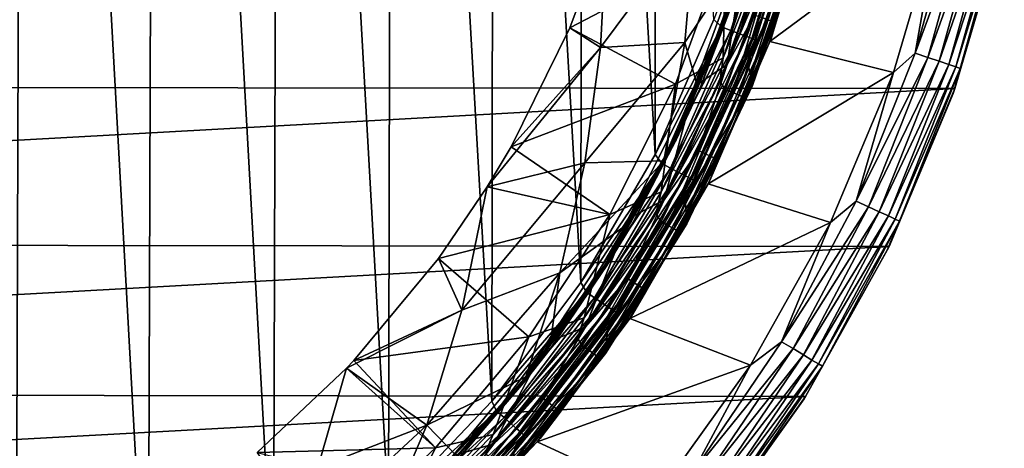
# Model space of a CAD drawing. Header units: metres. Extents: x -24 to 24, y -207 to 24.
# Tile 44 of 59: x 7.87 to 23.41, y -13.66 to -6.89. Entities that reach past the tile are written whole.
import ezdxf

# ---------------------------------------------------------------- set-up
doc = ezdxf.new("R2010")
doc.units = ezdxf.units.M
doc.layers.add('solid_12421093', color=7, linetype='CONTINUOUS')

msp = doc.modelspace()

# ---------------------------------------------------------------- linework, layer by layer
at = {"layer": 'solid_12421093'}
for points in [[(5.728284, 19.193932, 325.979492), (7.812181, -18.447659, 325.961853), (7.931231, 18.395702, 325.960693)], [(7.931231, 18.395702, 325.960693), (7.812181, -18.447659, 325.961853), (9.898785, -17.418112, 325.938751)], [(7.931231, 18.395702, 325.960693), (9.898785, -17.418112, 325.938751), (10.015702, 17.35054, 325.937286)], [(10.015702, 17.35054, 325.937286), (9.898785, -17.418112, 325.938751), (11.879801, -16.133167, 325.911804)], [(10.015702, 17.35054, 325.937286), (11.879801, -16.133167, 325.911804), (11.972521, 16.066723, 325.9104)], [(11.972521, 16.066723, 325.9104), (11.879801, -16.133167, 325.911804), (13.694654, -14.629392, 325.882782)], [(11.972521, 16.066723, 325.9104), (13.694654, -14.629392, 325.882782), (13.75921, 14.567926, 325.881683)], [(13.75921, 14.567926, 325.881683), (13.694654, -14.629392, 325.882782), (15.325694, -12.911838, 325.85318)], [(13.75921, 14.567926, 325.881683), (15.325694, -12.911838, 325.85318), (15.363675, 12.869987, 325.852448)], [(15.363675, 12.869987, 325.852448), (15.325694, -12.911838, 325.85318), (16.732117, -11.037485, 325.825012)], [(15.363675, 12.869987, 325.852448), (16.732117, -11.037485, 325.825012), (16.756567, 10.99761, 325.824493)], [(16.756567, 10.99761, 325.824493), (16.732117, -11.037485, 325.825012), (17.903967, -9.016746, 325.799622)], [(16.756567, 10.99761, 325.824493), (17.903967, -9.016746, 325.799622), (17.923458, 8.97809, 325.799194)], [(17.923458, 8.97809, 325.799194), (17.903967, -9.016746, 325.799622), (18.828417, -6.883923, 325.778412)], [(19.683496, -6.887553, 297.353363), (20.330893, -4.640393, 297.353363), (19.585686, -6.853328, 297.432953)], [(20.408369, -4.658077, 297.249664), (20.330893, -4.640393, 297.353363), (19.683496, -6.887553, 297.353363)], [(19.758507, -6.913801, 297.249664), (20.408369, -4.658077, 297.249664), (19.683496, -6.887553, 297.353363)], [(20.457008, -4.669178, 297.128906), (20.408369, -4.658077, 297.249664), (19.758507, -6.913801, 297.249664)], [(18.828417, -6.883923, 325.778412), (18.950747, -7.00089, 325.759369), (19.637754, -4.749278, 325.742798)], [(19.637754, -4.749278, 325.742798), (18.950747, -7.00089, 325.759369), (19.790312, -4.786746, 325.686676)], [(18.950747, -7.00089, 325.759369), (19.097937, -7.056035, 325.703491), (19.790312, -4.786746, 325.686676)], [(19.790312, -4.786746, 325.686676), (19.097937, -7.056035, 325.703491), (19.932133, -4.821865, 325.592926)], [(19.805597, -6.930278, 297.128906), (20.457008, -4.669178, 297.128906), (19.758507, -6.913801, 297.249664)], [(20.433943, -4.842933, 297), (20.457008, -4.669178, 297.128906), (19.805597, -6.930278, 297.128906)], [(19.097937, -7.056035, 325.703491), (19.234764, -7.107704, 325.609985), (19.932133, -4.821865, 325.592926)], [(19.932133, -4.821865, 325.592926), (19.234764, -7.107704, 325.609985), (20.050591, -4.851449, 325.466156)], [(19.234764, -7.107704, 325.609985), (19.349056, -7.151246, 325.483429), (20.050591, -4.851449, 325.466156)], [(20.050591, -4.851449, 325.466156), (19.349056, -7.151246, 325.483429), (20.136133, -4.873078, 325.31662)], [(19.349056, -7.151246, 325.483429), (19.431601, -7.183114, 325.334045), (20.136133, -4.873078, 325.31662)], [(20.136133, -4.873078, 325.31662), (19.431601, -7.183114, 325.334045), (20.184711, -4.885763, 325.157501)], [(19.431601, -7.183114, 325.334045), (19.478481, -7.201818, 325.175018), (20.184711, -4.885763, 325.157501)], [(20.184711, -4.885763, 325.157501), (19.478481, -7.201818, 325.175018), (20.097755, -5.287413, 325.021729)], [(19.715555, -7.228871), (20.427227, -4.870379), (19.733545, -7.182423, 297)], [(22.394014, -5.244456), (20.427227, -4.870379), (19.715555, -7.228871)], [(19.733545, -7.182423, 297), (20.433943, -4.842933, 297), (19.805597, -6.930278, 297.128906)], [(20.427227, -4.870379), (20.433943, -4.842933, 297), (19.733545, -7.182423, 297)], [(22.006895, -7.414987, -0.025072), (22.679592, -4.992156, -0.025072), (22.394014, -5.244456)], [(22.886209, -5.037636, -0.099129), (22.679592, -4.992156, -0.025072), (22.006895, -7.414987, -0.025072)], [(22.207386, -7.48254, -0.099129), (22.886209, -5.037636, -0.099129), (22.006895, -7.414987, -0.025072)], [(23.071527, -5.078427, -0.218448), (22.886209, -5.037636, -0.099129), (22.207386, -7.48254, -0.099129)], [(22.387207, -7.543128, -0.218448), (23.071527, -5.078427, -0.218448), (22.207386, -7.48254, -0.099129)], [(23.226234, -5.112481, -0.377037), (23.071527, -5.078427, -0.218448), (22.387207, -7.543128, -0.218448)], [(22.537325, -7.593709, -0.377037), (23.226234, -5.112481, -0.377037), (22.387207, -7.543128, -0.218448)], [(23.342558, -5.138085, -0.566925), (23.226234, -5.112481, -0.377037), (22.537325, -7.593709, -0.377037)], [(19.704679, -5.277584, 300), (18.976303, -7.486263, 300), (19.020462, -5.723741, 302)], [(19.691919, -5.679916, 300), (18.976303, -7.486263, 300), (19.704679, -5.277584, 300)], [(21.664734, -7.719534), (22.394014, -5.244456), (19.715555, -7.228871)], [(22.006895, -7.414987, -0.025072), (22.394014, -5.244456), (21.664734, -7.719534)], [(22.650198, -7.63174, -0.566925), (23.342558, -5.138085, -0.566925), (22.537325, -7.593709, -0.377037)], [(23.41465, -5.153955, -0.778573), (23.342558, -5.138085, -0.566925), (22.650198, -7.63174, -0.566925)], [(22.720152, -7.655311, -0.778573), (23.41465, -5.153955, -0.778573), (22.650198, -7.63174, -0.566925)], [(23.367189, -5.474897, -1), (23.41465, -5.153955, -0.778573), (22.720152, -7.655311, -0.778573)], [(-23.398376, -5.339491, -4), (23.392511, -5.364954, -4), (-22.649946, -7.93239, -4)], [(-22.649946, -7.93239, -4), (23.392511, -5.364954, -4), (22.635849, -7.97191, -4)], [(17.039919, -7.325962, 301.143951), (18.537891, -5.31059, 299.880463), (17.138903, -5.440128, 302)], [(17.039919, -7.325962, 301.143951), (18.373634, -7.245588, 298.961548), (18.537891, -5.31059, 299.880463)], [(18.537891, -5.31059, 299.880463), (18.373634, -7.245588, 298.961548), (19.380882, -5.736669, 297.93103)], [(19.03936, -7.595896, 297.5), (19.787998, -5.355727, 297.5), (19.316116, -5.732895, 297.5)], [(19.471756, -6.813462, 297.482971), (19.787998, -5.355727, 297.5), (19.03936, -7.595896, 297.5)], [(20.097755, -5.287413, 325.021729), (19.363121, -7.545853, 325.038727), (20.223969, -5.639706, 300.504364)], [(19.478481, -7.201818, 325.175018), (19.363121, -7.545853, 325.038727), (20.097755, -5.287413, 325.021729)], [(22.635849, -7.97191, -4), (23.392511, -5.364954, -4), (23.367189, -5.474897, -1)], [(16.556978, -7.014325, 302), (17.138903, -5.440128, 302), (19.020462, -5.723741, 302)], [(17.039919, -7.325962, 301.143951), (17.138903, -5.440128, 302), (16.556978, -7.014325, 302)], [(22.609047, -8.051769, -1), (23.367189, -5.474897, -1), (22.720152, -7.655311, -0.778573)], [(22.635849, -7.97191, -4), (23.367189, -5.474897, -1), (22.609047, -8.051769, -1)], [(16.556978, -7.014325, 302), (19.020462, -5.723741, 302), (18.224056, -7.902055, 302)], [(18.976303, -7.486263, 300), (18.224056, -7.902055, 302), (19.020462, -5.723741, 302)], [(18.373634, -7.245588, 298.961548), (18.578518, -7.956518, 297.934601), (19.380882, -5.736669, 297.93103)], [(18.51857, -7.941089, 297.5), (19.316116, -5.732895, 297.5), (19.085991, -6.678477, 297.529297)], [(19.03936, -7.595896, 297.5), (19.316116, -5.732895, 297.5), (18.51857, -7.941089, 297.5)], [(19.10445, -6.684937, 297.838165), (19.380882, -5.736669, 297.93103), (18.578518, -7.956518, 297.934601)], [(18.626574, -7.944384, 297.600006), (19.421534, -5.732934, 297.600006), (19.399288, -5.807765, 297.73999)], [(19.085991, -6.678477, 297.529297), (19.421534, -5.732934, 297.600006), (18.626574, -7.944384, 297.600006)], [(19.691919, -5.679916, 300), (18.924894, -7.868675, 300), (18.976303, -7.486263, 300)], [(19.791716, -5.805918, 300.017212), (18.924894, -7.868675, 300), (19.691919, -5.679916, 300)], [(19.363121, -7.545853, 325.038727), (19.441885, -7.926429, 300.504364), (20.223969, -5.639706, 300.504364)], [(20.131317, -5.90554, 300.374603), (20.223969, -5.639706, 300.504364), (19.441885, -7.926429, 300.504364)], [(19.10445, -6.684937, 297.838165), (18.593876, -8.020616, 297.73999), (19.399288, -5.807765, 297.73999)], [(18.626574, -7.944384, 297.600006), (19.399288, -5.807765, 297.73999), (18.593876, -8.020616, 297.73999)], [(19.014868, -7.990966, 300.017212), (18.924894, -7.868675, 300), (19.791716, -5.805918, 300.017212)], [(19.014868, -7.990966, 300.017212), (19.791716, -5.805918, 300.017212), (19.126657, -8.037946, 300.06778)], [(19.791716, -5.805918, 300.017212), (19.908073, -5.840051, 300.06778), (19.126657, -8.037946, 300.06778)], [(19.126657, -8.037946, 300.06778), (19.908073, -5.840051, 300.06778), (19.222448, -8.078201, 300.148193)], [(19.908073, -5.840051, 300.06778), (20.007778, -5.869299, 300.148193), (19.222448, -8.078201, 300.148193)], [(19.222448, -8.078201, 300.148193), (20.007778, -5.869299, 300.148193), (19.295626, -8.108954, 300.252869)], [(20.007778, -5.869299, 300.148193), (20.083944, -5.891644, 300.252869), (19.295626, -8.108954, 300.252869)], [(19.295626, -8.108954, 300.252869), (20.083944, -5.891644, 300.252869), (19.341139, -8.128081, 300.374603)], [(20.083944, -5.891644, 300.252869), (20.131317, -5.90554, 300.374603), (19.341139, -8.128081, 300.374603)], [(19.341139, -8.128081, 300.374603), (20.131317, -5.90554, 300.374603), (19.441885, -7.926429, 300.504364)], [(19.085991, -6.678477, 297.529297), (18.626574, -7.944384, 297.600006), (18.218231, -8.773438, 297.529297)], [(18.51857, -7.941089, 297.5), (19.085991, -6.678477, 297.529297), (18.218231, -8.773438, 297.529297)], [(19.10445, -6.684937, 297.838165), (18.578518, -7.956518, 297.934601), (18.235851, -8.781923, 297.838165)], [(19.10445, -6.684937, 297.838165), (18.235851, -8.781923, 297.838165), (18.593876, -8.020616, 297.73999)], [(18.586456, -8.950766, 297.482971), (19.471756, -6.813462, 297.482971), (19.03936, -7.595896, 297.5)], [(19.585686, -6.853328, 297.432953), (19.471756, -6.813462, 297.482971), (18.586456, -8.950766, 297.482971)], [(18.828417, -6.883923, 325.778412), (17.903967, -9.016746, 325.799622), (18.950747, -7.00089, 325.759369)], [(18.695206, -9.003137, 297.432953), (19.585686, -6.853328, 297.432953), (18.586456, -8.950766, 297.482971)], [(19.683496, -6.887553, 297.353363), (19.585686, -6.853328, 297.432953), (18.695206, -9.003137, 297.432953)], [(18.788568, -9.048098, 297.353363), (19.683496, -6.887553, 297.353363), (18.695206, -9.003137, 297.432953)], [(19.758507, -6.913801, 297.249664), (19.683496, -6.887553, 297.353363), (18.788568, -9.048098, 297.353363)], [(18.86017, -9.082579, 297.249664), (19.758507, -6.913801, 297.249664), (18.788568, -9.048098, 297.353363)], [(19.805597, -6.930278, 297.128906), (19.758507, -6.913801, 297.249664), (18.86017, -9.082579, 297.249664)], [(18.905119, -9.104225, 297.128906), (19.805597, -6.930278, 297.128906), (18.86017, -9.082579, 297.249664)], [(19.733545, -7.182423, 297), (19.805597, -6.930278, 297.128906), (18.905119, -9.104225, 297.128906)], [(15.629418, -8.891685, 302), (16.556978, -7.014325, 302), (18.224056, -7.902055, 302)], [(17.039919, -7.325962, 301.143951), (16.556978, -7.014325, 302), (15.629418, -8.891685, 302)], [(17.903967, -9.016746, 325.799622), (18.006062, -9.157187, 325.781189), (18.950747, -7.00089, 325.759369)], [(18.950747, -7.00089, 325.759369), (18.006062, -9.157187, 325.781189), (19.097937, -7.056035, 325.703491)], [(18.006062, -9.157187, 325.781189), (18.145884, -9.229255, 325.725677), (19.097937, -7.056035, 325.703491)], [(19.097937, -7.056035, 325.703491), (18.145884, -9.229255, 325.725677), (19.234764, -7.107704, 325.609985)], [(18.145884, -9.229255, 325.725677), (18.275856, -9.296768, 325.632477), (19.234764, -7.107704, 325.609985)], [(19.234764, -7.107704, 325.609985), (18.275856, -9.296768, 325.632477), (19.349056, -7.151246, 325.483429)], [(16.7945, -9.14549, 300.173096), (18.039356, -9.113309, 297.934418), (18.373634, -7.245588, 298.961548)], [(17.039919, -7.325962, 301.143951), (16.7945, -9.14549, 300.173096), (18.373634, -7.245588, 298.961548)], [(18.373634, -7.245588, 298.961548), (18.039356, -9.113309, 297.934418), (18.578518, -7.956518, 297.934601)], [(18.275856, -9.296768, 325.632477), (18.384426, -9.353672, 325.506195), (19.349056, -7.151246, 325.483429)], [(19.349056, -7.151246, 325.483429), (18.384426, -9.353672, 325.506195), (19.431601, -7.183114, 325.334045)], [(18.384426, -9.353672, 325.506195), (18.462849, -9.395343, 325.356995), (19.431601, -7.183114, 325.334045)], [(19.431601, -7.183114, 325.334045), (18.462849, -9.395343, 325.356995), (19.478481, -7.201818, 325.175018)], [(18.462849, -9.395343, 325.356995), (18.507395, -9.419811, 325.198059), (19.478481, -7.201818, 325.175018)], [(19.478481, -7.201818, 325.175018), (18.507395, -9.419811, 325.198059), (19.363121, -7.545853, 325.038727)], [(18.739065, -9.477376), (19.715555, -7.228871), (18.766285, -9.424783, 297)], [(21.664734, -7.719534), (19.715555, -7.228871), (18.739065, -9.477376)], [(18.766285, -9.424783, 297), (19.733545, -7.182423, 297), (18.905119, -9.104225, 297.128906)], [(19.715555, -7.228871), (19.733545, -7.182423, 297), (18.766285, -9.424783, 297)], [(17.039919, -7.325962, 301.143951), (15.629418, -8.891685, 302), (15.250044, -9.526906, 302)], [(17.039919, -7.325962, 301.143951), (15.250044, -9.526906, 302), (16.7945, -9.14549, 300.173096)], [(21.076189, -9.750883, -0.025072), (22.006895, -7.414987, -0.025072), (21.664734, -7.719534)], [(22.207386, -7.48254, -0.099129), (22.006895, -7.414987, -0.025072), (21.076189, -9.750883, -0.025072)], [(18.976303, -7.486263, 300), (17.995741, -9.607008, 300), (18.224056, -7.902055, 302)], [(18.924894, -7.868675, 300), (17.995741, -9.607008, 300), (18.976303, -7.486263, 300)], [(18.043633, -9.730096, 297.5), (19.03936, -7.595896, 297.5), (18.51857, -7.941089, 297.5)], [(18.586456, -8.950766, 297.482971), (19.03936, -7.595896, 297.5), (18.043633, -9.730096, 297.5)], [(19.363121, -7.545853, 325.038727), (18.378119, -9.700892, 325.06015), (19.441885, -7.926429, 300.504364)], [(18.507395, -9.419811, 325.198059), (18.378119, -9.700892, 325.06015), (19.363121, -7.545853, 325.038727)], [(21.2682, -9.839717, -0.099129), (22.207386, -7.48254, -0.099129), (21.076189, -9.750883, -0.025072)], [(22.387207, -7.543128, -0.218448), (22.207386, -7.48254, -0.099129), (21.2682, -9.839717, -0.099129)], [(21.440416, -9.919394, -0.218448), (22.387207, -7.543128, -0.218448), (21.2682, -9.839717, -0.099129)], [(22.537325, -7.593709, -0.377037), (22.387207, -7.543128, -0.218448), (21.440416, -9.919394, -0.218448)], [(21.584187, -9.985908, -0.377037), (22.537325, -7.593709, -0.377037), (21.440416, -9.919394, -0.218448)], [(22.650198, -7.63174, -0.566925), (22.537325, -7.593709, -0.377037), (21.584187, -9.985908, -0.377037)], [(20.668606, -10.089346), (21.664734, -7.719534), (18.739065, -9.477376)], [(21.076189, -9.750883, -0.025072), (21.664734, -7.719534), (20.668606, -10.089346)], [(21.692286, -10.03592, -0.566925), (22.650198, -7.63174, -0.566925), (21.584187, -9.985908, -0.377037)], [(22.720152, -7.655311, -0.778573), (22.650198, -7.63174, -0.566925), (21.692286, -10.03592, -0.566925)], [(21.759281, -10.066916, -0.778573), (22.720152, -7.655311, -0.778573), (21.692286, -10.03592, -0.566925)], [(22.609047, -8.051769, -1), (22.720152, -7.655311, -0.778573), (21.759281, -10.066916, -0.778573)], [(15.629418, -8.891685, 302), (18.224056, -7.902055, 302), (17.185177, -9.959972, 302)], [(17.995741, -9.607008, 300), (17.185177, -9.959972, 302), (18.224056, -7.902055, 302)], [(18.924894, -7.868675, 300), (17.916288, -9.951735, 300), (17.995741, -9.607008, 300)], [(19.014868, -7.990966, 300.017212), (17.916288, -9.951735, 300), (18.924894, -7.868675, 300)], [(18.378119, -9.700892, 325.06015), (18.402199, -10.108128, 300.504364), (19.441885, -7.926429, 300.504364)], [(19.341139, -8.128081, 300.374603), (19.441885, -7.926429, 300.504364), (18.402199, -10.108128, 300.504364)], [(-22.649946, -7.93239, -4), (22.635849, -7.97191, -4), (-21.621206, -10.416752, -4)], [(-21.621206, -10.416752, -4), (22.635849, -7.97191, -4), (21.596474, -10.467961, -4)], [(17.475529, -10.02875, 297.5), (18.51857, -7.941089, 297.5), (18.218231, -8.773438, 297.529297)], [(18.043633, -9.730096, 297.5), (18.51857, -7.941089, 297.5), (17.475529, -10.02875, 297.5)], [(18.235851, -8.781923, 297.838165), (17.537014, -10.125, 297.73999), (18.593876, -8.020616, 297.73999)], [(17.580763, -10.048844, 297.600006), (18.593876, -8.020616, 297.73999), (17.537014, -10.125, 297.73999)], [(17.580763, -10.048844, 297.600006), (18.626574, -7.944384, 297.600006), (18.593876, -8.020616, 297.73999)], [(18.218231, -8.773438, 297.529297), (18.626574, -7.944384, 297.600006), (17.580763, -10.048844, 297.600006)], [(17.997643, -10.074997, 300.017212), (17.916288, -9.951735, 300), (19.014868, -7.990966, 300.017212)], [(17.997643, -10.074997, 300.017212), (19.014868, -7.990966, 300.017212), (18.103453, -10.134229, 300.06778)], [(18.235851, -8.781923, 297.838165), (18.578518, -7.956518, 297.934601), (18.039356, -9.113309, 297.934418)], [(19.014868, -7.990966, 300.017212), (19.126657, -8.037946, 300.06778), (18.103453, -10.134229, 300.06778)], [(18.103453, -10.134229, 300.06778), (19.126657, -8.037946, 300.06778), (18.194118, -10.184983, 300.148193)], [(19.126657, -8.037946, 300.06778), (19.222448, -8.078201, 300.148193), (18.194118, -10.184983, 300.148193)], [(18.194118, -10.184983, 300.148193), (19.222448, -8.078201, 300.148193), (18.263382, -10.223756, 300.252869)], [(19.222448, -8.078201, 300.148193), (19.295626, -8.108954, 300.252869), (18.263382, -10.223756, 300.252869)], [(21.567701, -10.527783, -1), (22.609047, -8.051769, -1), (21.759281, -10.066916, -0.778573)], [(21.596474, -10.467961, -4), (22.609047, -8.051769, -1), (21.567701, -10.527783, -1)], [(21.596474, -10.467961, -4), (22.635849, -7.97191, -4), (22.609047, -8.051769, -1)], [(18.263382, -10.223756, 300.252869), (19.295626, -8.108954, 300.252869), (18.306459, -10.247871, 300.374603)], [(19.295626, -8.108954, 300.252869), (19.341139, -8.128081, 300.374603), (18.306459, -10.247871, 300.374603)], [(18.306459, -10.247871, 300.374603), (19.341139, -8.128081, 300.374603), (18.402199, -10.108128, 300.504364)], [(18.218231, -8.773438, 297.529297), (17.580763, -10.048844, 297.600006), (17.121365, -10.758067, 297.529297)], [(17.475529, -10.02875, 297.5), (18.218231, -8.773438, 297.529297), (17.121365, -10.758067, 297.529297)], [(18.235851, -8.781923, 297.838165), (17.522896, -10.073099, 297.931549), (17.137924, -10.768472, 297.838165)], [(18.235851, -8.781923, 297.838165), (17.137924, -10.768472, 297.838165), (17.537014, -10.125, 297.73999)], [(18.235851, -8.781923, 297.838165), (18.039356, -9.113309, 297.934418), (17.522896, -10.073099, 297.931549)], [(15.250044, -9.526906, 302), (15.629418, -8.891685, 302), (17.185177, -9.959972, 302)], [(17.467421, -10.975508, 297.482971), (18.586456, -8.950766, 297.482971), (18.043633, -9.730096, 297.5)], [(18.695206, -9.003137, 297.432953), (18.586456, -8.950766, 297.482971), (17.467421, -10.975508, 297.482971)], [(17.569624, -11.039726, 297.432953), (18.695206, -9.003137, 297.432953), (17.467421, -10.975508, 297.482971)], [(18.788568, -9.048098, 297.353363), (18.695206, -9.003137, 297.432953), (17.569624, -11.039726, 297.432953)], [(14.853098, -11.473024, 300.785614), (16.7945, -9.14549, 300.173096), (15.250044, -9.526906, 302)], [(14.853098, -11.473024, 300.785614), (16.398037, -10.882766, 299.106232), (16.7945, -9.14549, 300.173096)], [(16.398037, -10.882766, 299.106232), (17.522896, -10.073099, 297.931549), (18.039356, -9.113309, 297.934418)], [(16.7945, -9.14549, 300.173096), (16.398037, -10.882766, 299.106232), (18.039356, -9.113309, 297.934418)], [(17.903967, -9.016746, 325.799622), (16.732117, -11.037485, 325.825012), (18.006062, -9.157187, 325.781189)], [(16.732117, -11.037485, 325.825012), (16.816599, -11.188849, 325.807068), (18.006062, -9.157187, 325.781189)], [(18.006062, -9.157187, 325.781189), (16.816599, -11.188849, 325.807068), (18.145884, -9.229255, 325.725677)], [(17.657366, -11.094858, 297.353363), (18.788568, -9.048098, 297.353363), (17.569624, -11.039726, 297.432953)], [(18.86017, -9.082579, 297.249664), (18.788568, -9.048098, 297.353363), (17.657366, -11.094858, 297.353363)], [(17.724655, -11.137138, 297.249664), (18.86017, -9.082579, 297.249664), (17.657366, -11.094858, 297.353363)], [(18.905119, -9.104225, 297.128906), (18.86017, -9.082579, 297.249664), (17.724655, -11.137138, 297.249664)], [(17.766897, -11.163681, 297.128906), (18.905119, -9.104225, 297.128906), (17.724655, -11.137138, 297.249664)], [(18.766285, -9.424783, 297), (18.905119, -9.104225, 297.128906), (17.766897, -11.163681, 297.128906)], [(16.816599, -11.188849, 325.807068), (16.947149, -11.276855, 325.751953), (18.145884, -9.229255, 325.725677)], [(18.145884, -9.229255, 325.725677), (16.947149, -11.276855, 325.751953), (18.275856, -9.296768, 325.632477)], [(16.947149, -11.276855, 325.751953), (17.068495, -11.35929, 325.659119), (18.275856, -9.296768, 325.632477)], [(18.275856, -9.296768, 325.632477), (17.068495, -11.35929, 325.659119), (18.384426, -9.353672, 325.506195)], [(17.068495, -11.35929, 325.659119), (17.169867, -11.42878, 325.533173), (18.384426, -9.353672, 325.506195)], [(18.384426, -9.353672, 325.506195), (17.169867, -11.42878, 325.533173), (18.462849, -9.395343, 325.356995)], [(17.169867, -11.42878, 325.533173), (17.243103, -11.479684, 325.384216), (18.462849, -9.395343, 325.356995)], [(18.462849, -9.395343, 325.356995), (17.243103, -11.479684, 325.384216), (18.507395, -9.419811, 325.198059)], [(17.243103, -11.479684, 325.384216), (17.28471, -11.509583, 325.225403), (18.507395, -9.419811, 325.198059)], [(18.507395, -9.419811, 325.198059), (17.28471, -11.509583, 325.225403), (18.378119, -9.700892, 325.06015)], [(17.500937, -11.604678), (18.739065, -9.477376), (17.545244, -11.539688, 297)], [(20.668606, -10.089346), (18.739065, -9.477376), (17.500937, -11.604678)], [(17.545244, -11.539688, 297), (18.766285, -9.424783, 297), (17.766897, -11.163681, 297.128906)], [(18.739065, -9.477376), (18.766285, -9.424783, 297), (17.545244, -11.539688, 297)], [(14.482806, -10.65782, 302), (15.250044, -9.526906, 302), (17.185177, -9.959972, 302)], [(14.853098, -11.473024, 300.785614), (15.250044, -9.526906, 302), (14.482806, -10.65782, 302)], [(17.995741, -9.607008, 300), (16.78495, -11.593024, 300), (17.185177, -9.959972, 302)], [(17.916288, -9.951735, 300), (16.78495, -11.593024, 300), (17.995741, -9.607008, 300)], [(16.804451, -11.738778, 297.5), (18.043633, -9.730096, 297.5), (17.475529, -10.02875, 297.5)], [(17.467421, -10.975508, 297.482971), (18.043633, -9.730096, 297.5), (16.804451, -11.738778, 297.5)], [(18.378119, -9.700892, 325.06015), (17.154995, -11.728575, 325.085602), (18.402199, -10.108128, 300.504364)], [(17.28471, -11.509583, 325.225403), (17.154995, -11.728575, 325.085602), (18.378119, -9.700892, 325.06015)], [(19.898384, -11.97246, -0.025072), (21.076189, -9.750883, -0.025072), (20.668606, -10.089346)], [(21.2682, -9.839717, -0.099129), (21.076189, -9.750883, -0.025072), (19.898384, -11.97246, -0.025072)], [(20.079664, -12.081533, -0.099129), (21.2682, -9.839717, -0.099129), (19.898384, -11.97246, -0.025072)], [(21.440416, -9.919394, -0.218448), (21.2682, -9.839717, -0.099129), (20.079664, -12.081533, -0.099129)], [(20.242258, -12.179362, -0.218448), (21.440416, -9.919394, -0.218448), (20.079664, -12.081533, -0.099129)], [(21.584187, -9.985908, -0.377037), (21.440416, -9.919394, -0.218448), (20.242258, -12.179362, -0.218448)], [(14.482806, -10.65782, 302), (17.185177, -9.959972, 302), (15.909546, -11.892828, 302)], [(16.78495, -11.593024, 300), (15.909546, -11.892828, 302), (17.185177, -9.959972, 302)], [(16.192751, -11.991125, 297.5), (17.475529, -10.02875, 297.5), (17.121365, -10.758067, 297.529297)], [(16.804451, -11.738778, 297.5), (17.475529, -10.02875, 297.5), (16.192751, -11.991125, 297.5)], [(16.398037, -10.882766, 299.106232), (16.244762, -12.023561, 297.93515), (17.522896, -10.073099, 297.931549)], [(17.137924, -10.768472, 297.838165), (17.522896, -10.073099, 297.931549), (16.244762, -12.023561, 297.93515)], [(16.298185, -12.017973, 297.600006), (17.580763, -10.048844, 297.600006), (17.537014, -10.125, 297.73999)], [(17.121365, -10.758067, 297.529297), (17.580763, -10.048844, 297.600006), (16.298185, -12.017973, 297.600006)], [(17.916288, -9.951735, 300), (16.674919, -11.917159, 300), (16.78495, -11.593024, 300)], [(17.997643, -10.074997, 300.017212), (16.674919, -11.917159, 300), (17.916288, -9.951735, 300)], [(16.752903, -12.031665, 300.017212), (16.674919, -11.917159, 300), (17.997643, -10.074997, 300.017212)], [(16.752903, -12.031665, 300.017212), (17.997643, -10.074997, 300.017212), (16.851395, -12.102401, 300.06778)], [(17.997643, -10.074997, 300.017212), (18.103453, -10.134229, 300.06778), (16.851395, -12.102401, 300.06778)], [(19.407045, -12.341127), (20.668606, -10.089346), (17.500937, -11.604678)], [(19.898384, -11.97246, -0.025072), (20.668606, -10.089346), (19.407045, -12.341127)], [(20.377993, -12.261031, -0.377037), (21.584187, -9.985908, -0.377037), (20.242258, -12.179362, -0.218448)], [(21.692286, -10.03592, -0.566925), (21.584187, -9.985908, -0.377037), (20.377993, -12.261031, -0.377037)], [(20.480049, -12.322437, -0.566925), (21.692286, -10.03592, -0.566925), (20.377993, -12.261031, -0.377037)], [(21.759281, -10.066916, -0.778573), (21.692286, -10.03592, -0.566925), (20.480049, -12.322437, -0.566925)], [(20.543303, -12.360495, -0.778573), (21.759281, -10.066916, -0.778573), (20.480049, -12.322437, -0.566925)], [(21.567701, -10.527783, -1), (21.759281, -10.066916, -0.778573), (20.543303, -12.360495, -0.778573)], [(17.137924, -10.768472, 297.838165), (16.242994, -12.092462, 297.73999), (17.537014, -10.125, 297.73999)], [(16.298185, -12.017973, 297.600006), (17.537014, -10.125, 297.73999), (16.242994, -12.092462, 297.73999)], [(16.851395, -12.102401, 300.06778), (18.103453, -10.134229, 300.06778), (16.935789, -12.163012, 300.148193)], [(18.103453, -10.134229, 300.06778), (18.194118, -10.184983, 300.148193), (16.935789, -12.163012, 300.148193)], [(16.935789, -12.163012, 300.148193), (18.194118, -10.184983, 300.148193), (17.000263, -12.209315, 300.252869)], [(18.194118, -10.184983, 300.148193), (18.263382, -10.223756, 300.252869), (17.000263, -12.209315, 300.252869)], [(17.000263, -12.209315, 300.252869), (18.263382, -10.223756, 300.252869), (17.040361, -12.238113, 300.374603)], [(18.263382, -10.223756, 300.252869), (18.306459, -10.247871, 300.374603), (17.040361, -12.238113, 300.374603)], [(17.040361, -12.238113, 300.374603), (18.306459, -10.247871, 300.374603), (17.118685, -12.155895, 300.504364)], [(18.306459, -10.247871, 300.374603), (18.402199, -10.108128, 300.504364), (17.118685, -12.155895, 300.504364)], [(17.154995, -11.728575, 325.085602), (17.118685, -12.155895, 300.504364), (18.402199, -10.108128, 300.504364)], [(-21.621206, -10.416752, -4), (21.596474, -10.467961, -4), (-20.313705, -12.778351, -4)], [(-20.313705, -12.778351, -4), (21.596474, -10.467961, -4), (20.275927, -12.837811, -4)], [(20.256197, -12.871926, -1), (21.567701, -10.527783, -1), (20.543303, -12.360495, -0.778573)], [(20.275927, -12.837811, -4), (21.567701, -10.527783, -1), (20.256197, -12.871926, -1)], [(20.275927, -12.837811, -4), (21.596474, -10.467961, -4), (21.567701, -10.527783, -1)], [(13.145438, -12.269137, 302), (14.482806, -10.65782, 302), (15.909546, -11.892828, 302)], [(14.853098, -11.473024, 300.785614), (14.482806, -10.65782, 302), (13.145438, -12.269137, 302)], [(17.121365, -10.758067, 297.529297), (16.298185, -12.017973, 297.600006), (15.809188, -12.607407, 297.529297)], [(16.192751, -11.991125, 297.5), (17.121365, -10.758067, 297.529297), (15.809188, -12.607407, 297.529297)], [(17.137924, -10.768472, 297.838165), (15.859011, -12.527949, 297.935181), (15.824478, -12.6196, 297.838165)], [(17.137924, -10.768472, 297.838165), (15.824478, -12.6196, 297.838165), (16.242994, -12.092462, 297.73999)], [(17.137924, -10.768472, 297.838165), (16.244762, -12.023561, 297.93515), (15.859011, -12.527949, 297.935181)], [(14.297506, -13.2919, 299.425568), (15.859011, -12.527949, 297.935181), (16.398037, -10.882766, 299.106232)], [(14.853098, -11.473024, 300.785614), (14.297506, -13.2919, 299.425568), (16.398037, -10.882766, 299.106232)], [(16.398037, -10.882766, 299.106232), (15.859011, -12.527949, 297.935181), (16.244762, -12.023561, 297.93515)], [(16.128721, -12.862226, 297.482971), (17.467421, -10.975508, 297.482971), (16.804451, -11.738778, 297.5)], [(17.569624, -11.039726, 297.432953), (17.467421, -10.975508, 297.482971), (16.128721, -12.862226, 297.482971)], [(16.732117, -11.037485, 325.825012), (15.325694, -12.911838, 325.85318), (16.816599, -11.188849, 325.807068)], [(15.325694, -12.911838, 325.85318), (15.398568, -13.068274, 325.835632), (16.816599, -11.188849, 325.807068)], [(16.816599, -11.188849, 325.807068), (15.398568, -13.068274, 325.835632), (16.947149, -11.276855, 325.751953)], [(16.223091, -12.937484, 297.432953), (17.569624, -11.039726, 297.432953), (16.128721, -12.862226, 297.482971)], [(17.657366, -11.094858, 297.353363), (17.569624, -11.039726, 297.432953), (16.223091, -12.937484, 297.432953)], [(16.30411, -13.002093, 297.353363), (17.657366, -11.094858, 297.353363), (16.223091, -12.937484, 297.432953)], [(17.724655, -11.137138, 297.249664), (17.657366, -11.094858, 297.353363), (16.30411, -13.002093, 297.353363)], [(16.366241, -13.051642, 297.249664), (17.724655, -11.137138, 297.249664), (16.30411, -13.002093, 297.353363)], [(17.766897, -11.163681, 297.128906), (17.724655, -11.137138, 297.249664), (16.366241, -13.051642, 297.249664)], [(16.405247, -13.082747, 297.128906), (17.766897, -11.163681, 297.128906), (16.366241, -13.051642, 297.249664)], [(17.545244, -11.539688, 297), (17.766897, -11.163681, 297.128906), (16.405247, -13.082747, 297.128906)], [(15.398568, -13.068274, 325.835632), (15.518071, -13.171016, 325.780945), (16.947149, -11.276855, 325.751953)], [(16.947149, -11.276855, 325.751953), (15.518071, -13.171016, 325.780945), (17.068495, -11.35929, 325.659119)], [(14.853098, -11.473024, 300.785614), (13.145438, -12.269137, 302), (13.030946, -12.390527, 302)], [(14.853098, -11.473024, 300.785614), (13.030946, -12.390527, 302), (14.297506, -13.2919, 299.425568)], [(15.518071, -13.171016, 325.780945), (15.62914, -13.267248, 325.688538), (17.068495, -11.35929, 325.659119)], [(17.068495, -11.35929, 325.659119), (15.62914, -13.267248, 325.688538), (17.169867, -11.42878, 325.533173)], [(15.62914, -13.267248, 325.688538), (15.721932, -13.348375, 325.562927), (17.169867, -11.42878, 325.533173)], [(17.169867, -11.42878, 325.533173), (15.721932, -13.348375, 325.562927), (17.243103, -11.479684, 325.384216)], [(15.721932, -13.348375, 325.562927), (15.788988, -13.407819, 325.414215), (17.243103, -11.479684, 325.384216)], [(17.243103, -11.479684, 325.384216), (15.788988, -13.407819, 325.414215), (17.28471, -11.509583, 325.225403)], [(16.78495, -11.593024, 300), (15.347883, -13.438539, 300), (15.909546, -11.892828, 302)], [(16.674919, -11.917159, 300), (15.347883, -13.438539, 300), (16.78495, -11.593024, 300)], [(15.788988, -13.407819, 325.414215), (15.827089, -13.442741, 325.255554), (17.28471, -11.509583, 325.225403)], [(17.28471, -11.509583, 325.225403), (15.827089, -13.442741, 325.255554), (17.154995, -11.728575, 325.085602)], [(16.042051, -13.552271), (17.500937, -11.604678), (16.086933, -13.49854, 297)], [(19.407045, -12.341127), (17.500937, -11.604678), (16.042051, -13.552271)], [(16.086933, -13.49854, 297), (17.545244, -11.539688, 297), (16.405247, -13.082747, 297.128906)], [(17.500937, -11.604678), (17.545244, -11.539688, 297), (16.086933, -13.49854, 297)], [(15.354357, -13.583046, 297.5), (16.804451, -11.738778, 297.5), (16.192751, -11.991125, 297.5)], [(16.128721, -12.862226, 297.482971), (16.804451, -11.738778, 297.5), (15.354357, -13.583046, 297.5)], [(17.154995, -11.728575, 325.085602), (15.700204, -13.614218, 325.11319), (17.118685, -12.155895, 300.504364)], [(15.827089, -13.442741, 325.255554), (15.700204, -13.614218, 325.11319), (17.154995, -11.728575, 325.085602)], [(13.145438, -12.269137, 302), (15.909546, -11.892828, 302), (14.434135, -13.646969, 302)], [(15.347883, -13.438539, 300), (14.434135, -13.646969, 302), (15.909546, -11.892828, 302)], [(16.674919, -11.917159, 300), (15.224973, -13.718782, 300), (15.347883, -13.438539, 300)], [(16.752903, -12.031665, 300.017212), (15.224973, -13.718782, 300), (16.674919, -11.917159, 300)], [(14.707294, -13.773868, 297.5), (16.192751, -11.991125, 297.5), (15.809188, -12.607407, 297.529297)], [(15.354357, -13.583046, 297.5), (16.192751, -11.991125, 297.5), (14.707294, -13.773868, 297.5)], [(15.824478, -12.6196, 297.838165), (14.729317, -13.896393, 297.73999), (16.242994, -12.092462, 297.73999)], [(14.796112, -13.825251, 297.600006), (16.242994, -12.092462, 297.73999), (14.729317, -13.896393, 297.73999)], [(14.796112, -13.825251, 297.600006), (16.298185, -12.017973, 297.600006), (16.242994, -12.092462, 297.73999)], [(15.809188, -12.607407, 297.529297), (16.298185, -12.017973, 297.600006), (14.796112, -13.825251, 297.600006)], [(15.296381, -13.836236, 300.017212), (15.224973, -13.718782, 300), (16.752903, -12.031665, 300.017212)], [(15.296381, -13.836236, 300.017212), (16.752903, -12.031665, 300.017212), (15.386311, -13.917581, 300.06778)], [(16.752903, -12.031665, 300.017212), (16.851395, -12.102401, 300.06778), (15.386311, -13.917581, 300.06778)], [(15.386311, -13.917581, 300.06778), (16.851395, -12.102401, 300.06778), (15.463368, -13.987283, 300.148193)], [(16.851395, -12.102401, 300.06778), (16.935789, -12.163012, 300.148193), (15.463368, -13.987283, 300.148193)], [(18.487288, -14.053671, -0.025072), (19.898384, -11.97246, -0.025072), (19.407045, -12.341127)], [(20.079664, -12.081533, -0.099129), (19.898384, -11.97246, -0.025072), (18.487288, -14.053671, -0.025072)], [(18.655714, -14.181705, -0.099129), (20.079664, -12.081533, -0.099129), (18.487288, -14.053671, -0.025072)], [(20.242258, -12.179362, -0.218448), (20.079664, -12.081533, -0.099129), (18.655714, -14.181705, -0.099129)], [(13.030946, -12.390527, 302), (13.145438, -12.269137, 302), (14.434135, -13.646969, 302)], [(15.463368, -13.987283, 300.148193), (16.935789, -12.163012, 300.148193), (15.522236, -14.040531, 300.252869)], [(16.935789, -12.163012, 300.148193), (17.000263, -12.209315, 300.252869), (15.522236, -14.040531, 300.252869)], [(15.522236, -14.040531, 300.252869), (17.000263, -12.209315, 300.252869), (15.558848, -14.073648, 300.374603)], [(17.000263, -12.209315, 300.252869), (17.040361, -12.238113, 300.374603), (15.558848, -14.073648, 300.374603)], [(15.558848, -14.073648, 300.374603), (17.040361, -12.238113, 300.374603), (15.60835, -14.042598, 300.504364)], [(17.040361, -12.238113, 300.374603), (17.118685, -12.155895, 300.504364), (15.60835, -14.042598, 300.504364)], [(15.700204, -13.614218, 325.11319), (15.60835, -14.042598, 300.504364), (17.118685, -12.155895, 300.504364)], [(18.806776, -14.296539, -0.218448), (20.242258, -12.179362, -0.218448), (18.655714, -14.181705, -0.099129)], [(20.377993, -12.261031, -0.377037), (20.242258, -12.179362, -0.218448), (18.806776, -14.296539, -0.218448)], [(18.932884, -14.392406, -0.377037), (20.377993, -12.261031, -0.377037), (18.806776, -14.296539, -0.218448)], [(20.480049, -12.322437, -0.566925), (20.377993, -12.261031, -0.377037), (18.932884, -14.392406, -0.377037)], [(11.621043, -13.722229, 302), (13.030946, -12.390527, 302), (14.434135, -13.646969, 302)], [(12.5787, -13.960552, 300.746735), (13.030946, -12.390527, 302), (11.621043, -13.722229, 302)], [(12.5787, -13.960552, 300.746735), (14.297506, -13.2919, 299.425568), (13.030946, -12.390527, 302)], [(17.916737, -14.422281), (19.407045, -12.341127), (16.042051, -13.552271)], [(18.487288, -14.053671, -0.025072), (19.407045, -12.341127), (17.916737, -14.422281)], [(19.027706, -14.464485, -0.566925), (20.480049, -12.322437, -0.566925), (18.932884, -14.392406, -0.377037)], [(20.543303, -12.360495, -0.778573), (20.480049, -12.322437, -0.566925), (19.027706, -14.464485, -0.566925)], [(19.086472, -14.509159, -0.778573), (20.543303, -12.360495, -0.778573), (19.027706, -14.464485, -0.566925)], [(20.256197, -12.871926, -1), (20.543303, -12.360495, -0.778573), (19.086472, -14.509159, -0.778573)], [(14.297506, -13.2919, 299.425568), (14.779508, -13.787029, 297.931732), (15.859011, -12.527949, 297.935181)], [(15.824478, -12.6196, 297.838165), (15.859011, -12.527949, 297.935181), (14.779508, -13.787029, 297.931732)], [(15.809188, -12.607407, 297.529297), (14.796112, -13.825251, 297.600006), (14.298202, -14.298202, 297.529297)], [(14.707294, -13.773868, 297.5), (15.809188, -12.607407, 297.529297), (14.298202, -14.298202, 297.529297)], [(15.824478, -12.6196, 297.838165), (14.779508, -13.787029, 297.931732), (14.312031, -14.312031, 297.838165)], [(15.824478, -12.6196, 297.838165), (14.312031, -14.312031, 297.838165), (14.729317, -13.896393, 297.73999)], [(-20.313705, -12.778351, -4), (20.275927, -12.837811, -4), (-18.765127, -14.962653, -4)], [(-18.765127, -14.962653, -4), (20.275927, -12.837811, -4), (18.714848, -15.025615, -4)], [(14.587195, -14.587195, 297.482971), (16.128721, -12.862226, 297.482971), (15.354357, -13.583046, 297.5)], [(16.223091, -12.937484, 297.432953), (16.128721, -12.862226, 297.482971), (14.587195, -14.587195, 297.482971)], [(18.69096, -15.054833, -1), (20.256197, -12.871926, -1), (19.086472, -14.509159, -0.778573)], [(18.714848, -15.025615, -4), (20.256197, -12.871926, -1), (18.69096, -15.054833, -1)], [(18.714848, -15.025615, -4), (20.275927, -12.837811, -4), (20.256197, -12.871926, -1)], [(15.325694, -12.911838, 325.85318), (13.694654, -14.629392, 325.882782), (15.398568, -13.068274, 325.835632)], [(14.672545, -14.672545, 297.432953), (16.223091, -12.937484, 297.432953), (14.587195, -14.587195, 297.482971)], [(16.30411, -13.002093, 297.353363), (16.223091, -12.937484, 297.432953), (14.672545, -14.672545, 297.432953)], [(14.74582, -14.74582, 297.353363), (16.30411, -13.002093, 297.353363), (14.672545, -14.672545, 297.432953)], [(16.366241, -13.051642, 297.249664), (16.30411, -13.002093, 297.353363), (14.74582, -14.74582, 297.353363)], [(14.802014, -14.802014, 297.249664), (16.366241, -13.051642, 297.249664), (14.74582, -14.74582, 297.353363)], [(16.405247, -13.082747, 297.128906), (16.366241, -13.051642, 297.249664), (14.802014, -14.802014, 297.249664)], [(13.694654, -14.629392, 325.882782), (13.77127, -14.769944, 325.865295), (15.398568, -13.068274, 325.835632)], [(15.398568, -13.068274, 325.835632), (13.77127, -14.769944, 325.865295), (15.518071, -13.171016, 325.780945)], [(13.77127, -14.769944, 325.865295), (13.8781, -14.886024, 325.811096), (15.518071, -13.171016, 325.780945)], [(15.518071, -13.171016, 325.780945), (13.8781, -14.886024, 325.811096), (15.62914, -13.267248, 325.688538)], [(14.837291, -14.837291, 297.128906), (16.405247, -13.082747, 297.128906), (14.802014, -14.802014, 297.249664)], [(16.086933, -13.49854, 297), (16.405247, -13.082747, 297.128906), (14.837291, -14.837291, 297.128906)], [(12.020572, -15.407496, 299.38559), (13.582447, -14.96666, 297.933624), (14.297506, -13.2919, 299.425568)], [(12.5787, -13.960552, 300.746735), (12.020572, -15.407496, 299.38559), (14.297506, -13.2919, 299.425568)], [(14.297506, -13.2919, 299.425568), (13.582447, -14.96666, 297.933624), (14.779508, -13.787029, 297.931732)], [(13.8781, -14.886024, 325.811096), (13.977381, -14.99474, 325.719116), (15.62914, -13.267248, 325.688538)], [(15.62914, -13.267248, 325.688538), (13.977381, -14.99474, 325.719116), (15.721932, -13.348375, 325.562927)], [(13.977381, -14.99474, 325.719116), (14.060333, -15.086399, 325.593842), (15.721932, -13.348375, 325.562927)], [(15.721932, -13.348375, 325.562927), (14.060333, -15.086399, 325.593842), (15.788988, -13.407819, 325.414215)], [(15.347883, -13.438539, 300), (13.71397, -15.101395, 300), (14.434135, -13.646969, 302)], [(15.224973, -13.718782, 300), (13.71397, -15.101395, 300), (15.347883, -13.438539, 300)], [(14.060333, -15.086399, 325.593842), (14.120295, -15.153573, 325.445404), (15.788988, -13.407819, 325.414215)], [(15.788988, -13.407819, 325.414215), (14.120295, -15.153573, 325.445404), (15.827089, -13.442741, 325.255554)], [(14.120295, -15.153573, 325.445404), (14.154375, -15.193044, 325.286896), (15.827089, -13.442741, 325.255554)], [(15.827089, -13.442741, 325.255554), (14.154375, -15.193044, 325.286896), (15.700204, -13.614218, 325.11319)], [(14.411075, -15.274846, 297), (16.086933, -13.49854, 297), (14.837291, -14.837291, 297.128906)], [(16.042051, -13.552271), (16.086933, -13.49854, 297), (14.411075, -15.274846, 297)], [(11.621043, -13.722229, 302), (14.434135, -13.646969, 302), (12.76257, -15.221843, 302)], [(13.71397, -15.101395, 300), (12.76257, -15.221843, 302), (14.434135, -13.646969, 302)], [(13.702934, -15.247334, 297.5), (15.354357, -13.583046, 297.5), (14.707294, -13.773868, 297.5)], [(14.587195, -14.587195, 297.482971), (15.354357, -13.583046, 297.5), (13.702934, -15.247334, 297.5)], [(15.700204, -13.614218, 325.11319), (14.033833, -15.325938, 325.142181), (15.60835, -14.042598, 300.504364)], [(14.154375, -15.193044, 325.286896), (14.033833, -15.325938, 325.142181), (15.700204, -13.614218, 325.11319)], [(14.367801, -15.315607), (16.042051, -13.552271), (14.411075, -15.274846, 297)], [(17.916737, -14.422281), (16.042051, -13.552271), (14.367801, -15.315607)]]:
    msp.add_3dface(points, dxfattribs=at)

doc.saveas('drawing.dxf')
